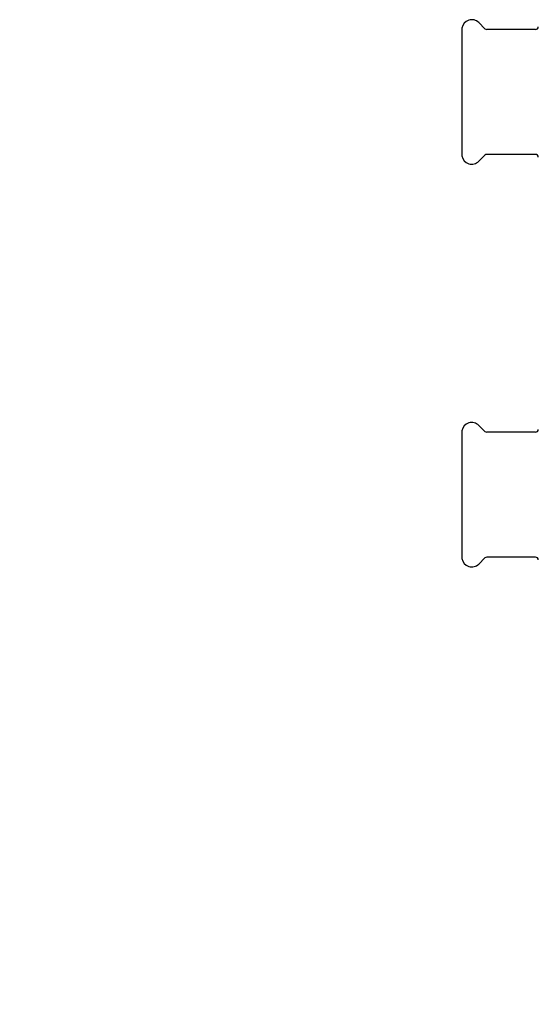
# Model space of a CAD drawing. Header units: millimetres. Extents: x 58 to 3654, y 0 to 363.
# Tile 1 of 4: x 58 to 249, y 0 to 363. Entities that reach past the tile are written whole.
import ezdxf

# ---------------------------------------------------------------- set-up
doc = ezdxf.new("R2010")
doc.units = ezdxf.units.MM
doc.layers.add('DETAIL', color=2, linetype='Continuous')
doc.layers.add('TEXT', color=7, linetype='Continuous')
doc.styles.add('fastrack', font='ARIAL.TTF')

msp = doc.modelspace()

# ---------------------------------------------------------------- linework, layer by layer
at = {"layer": 'DETAIL'}
for p, q in [((220.55, 359.42), (220.55, 312.42)), ((229.01, 359.22), (226.78, 361.45)), ((247.65, 358.92), (229.72, 358.92)), ((229.01, 312.63), (226.78, 310.4)), ((247.65, 312.92), (229.72, 312.92)), ((220.55, 211.18), (220.55, 164.18)), ((229.01, 210.97), (226.78, 213.2)), ((247.65, 210.68), (229.72, 210.68)), ((229.01, 164.38), (226.78, 162.15)), ((247.65, 164.68), (229.72, 164.68))]:
    msp.add_line(p, q, dxfattribs=at)
for centre, radius, start, end in [((224.18, 358.85), 3.67, 45.0004, 171.0181), ((229.72, 359.92), 1, 224.9907, 269.9986), ((247.65, 359.92), 1, 269.9966, 359.9985), ((224.18, 313), 3.67, 188.9819, 314.9996), ((229.72, 311.92), 1, 90.0014, 135.0093), ((247.65, 311.92), 1, 0.0015, 90.0034), ((224.18, 210.6), 3.67, 45.0004, 171.0181), ((229.72, 211.68), 1, 224.9907, 269.9986), ((247.65, 211.68), 1, 269.9966, 359.9985), ((224.18, 164.75), 3.67, 188.9819, 314.9996), ((229.72, 163.68), 1, 90.0014, 135.0093), ((247.65, 163.68), 1, 0.0015, 90.0034)]:
    msp.add_arc(centre, radius, start, end, dxfattribs=at)

# ---------------------------------------------------------------- texts
at = {"layer": 'TEXT', "insert": (57.85, 117.96), "char_height": 15, "width": 610.7018, "attachment_point": 1, "style": 'fastrack'}
msp.add_mtext('\\pi225.51;CRANE LIMITED\\P\\pi209.71;STRAINER VALVES\\P\\pi230.09;D298-PF_42MM', dxfattribs=at)

doc.saveas('drawing.dxf')
